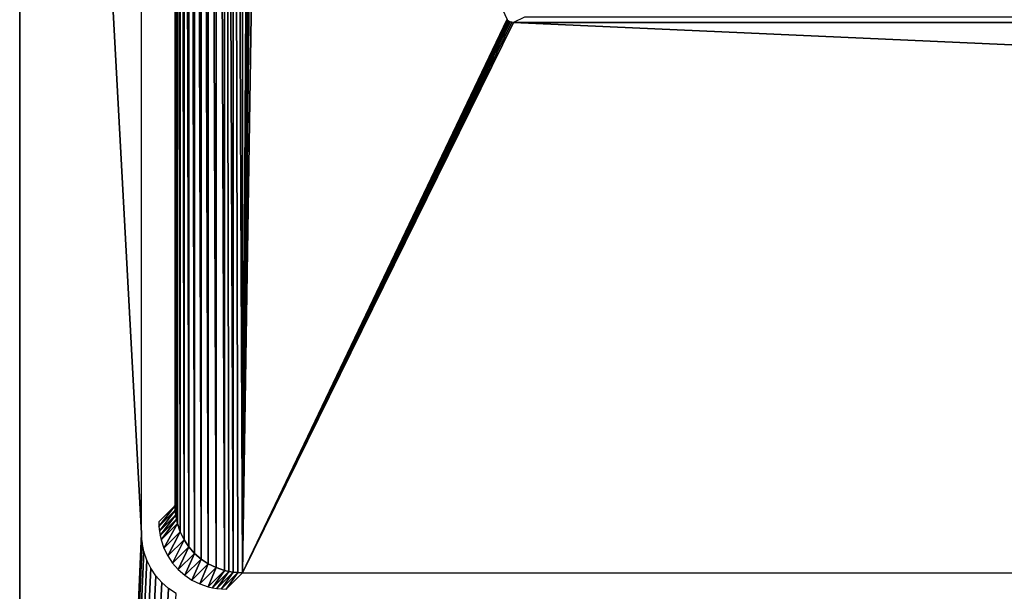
# Model space of a CAD drawing. Header units: millimetres. Extents: x -188 to 188, y -72 to 72.
# Tile 2 of 102: x -188 to -159, y 6 to 23. Entities that reach past the tile are written whole.
import ezdxf

# ---------------------------------------------------------------- set-up
doc = ezdxf.new("R2010")
doc.units = ezdxf.units.MM
doc.header["$LTSCALE"] = 65.185185
for name, color, linetype in [('1', 7, 'CONTINUOUS'), ('189', 7, 'CONTINUOUS'), ('2', 7, 'CONTINUOUS'), ('203', 7, 'CONTINUOUS'), ('216', 7, 'CONTINUOUS'), ('6', 7, 'CONTINUOUS')]:
    doc.layers.add(name, color=color, linetype=linetype)

msp = doc.modelspace()

# ---------------------------------------------------------------- linework, layer by layer
at = {"layer": '1', "color": 7, "linetype": 'Continuous'}
for points in [[(187.5, -72.5), (-187.5, -72.5), (187.5, 72.5), (187.5, -72.5)], [(187.5, 72.5), (-187.5, -72.5), (-187.5, 72.5), (187.5, 72.5)]]:
    msp.add_3dface(points, dxfattribs=at)
at = {"layer": '189', "linetype": 'Continuous'}
for points in [[(-182.08, 67.873, 7.75), (-181.856, 7.017, 7.75), (-181.856, 67.983, 7.75), (-182.08, 67.873, 7.75)], [(-181.856, 67.983, 7.75), (-181.615, 6.936, 7.75), (-181.615, 68.064, 7.75), (-181.856, 67.983, 7.75)], [(-181.856, 7.017, 7.75), (-181.615, 6.936, 7.75), (-181.856, 67.983, 7.75), (-181.856, 7.017, 7.75)], [(-181.615, 68.064, 7.75), (-181.362, 6.886, 7.75), (-181.362, 68.114, 7.75), (-181.615, 68.064, 7.75)], [(-181.49, 6.907, 7.75), (-181.362, 6.886, 7.75), (-181.615, 68.064, 7.75), (-181.49, 6.907, 7.75)], [(-181.615, 6.936, 7.75), (-181.49, 6.907, 7.75), (-181.615, 68.064, 7.75), (-181.615, 6.936, 7.75)], [(-181.099, 6.869, 7.75), (-181.099, 68.131, 7.75), (-181.362, 68.114, 7.75), (-181.099, 6.869, 7.75)], [(-181.231, 6.873, 7.75), (-181.099, 6.869, 7.75), (-181.362, 68.114, 7.75), (-181.231, 6.873, 7.75)], [(-181.362, 6.886, 7.75), (-181.231, 6.873, 7.75), (-181.362, 68.114, 7.75), (-181.362, 6.886, 7.75)], [(-180.9, 39.541, 7.75), (-181.099, 68.131, 7.75), (-181.099, 6.869, 7.75), (-180.9, 39.541, 7.75)], [(-182.473, 67.573, 7.75), (-182.287, 7.264, 7.75), (-182.287, 67.736, 7.75), (-182.473, 67.573, 7.75)], [(-182.287, 67.736, 7.75), (-182.08, 7.127, 7.75), (-182.08, 67.873, 7.75), (-182.287, 67.736, 7.75)], [(-182.287, 7.264, 7.75), (-182.08, 7.127, 7.75), (-182.287, 67.736, 7.75), (-182.287, 7.264, 7.75)], [(-182.08, 7.127, 7.75), (-181.856, 7.017, 7.75), (-182.08, 67.873, 7.75), (-182.08, 7.127, 7.75)], [(-182.773, 67.18, 7.75), (-182.636, 7.613, 7.75), (-182.636, 67.387, 7.75), (-182.773, 67.18, 7.75)], [(-182.636, 67.387, 7.75), (-182.473, 7.427, 7.75), (-182.473, 67.573, 7.75), (-182.636, 67.387, 7.75)], [(-182.636, 7.613, 7.75), (-182.473, 7.427, 7.75), (-182.636, 67.387, 7.75), (-182.636, 7.613, 7.75)], [(-182.473, 7.427, 7.75), (-182.287, 7.264, 7.75), (-182.473, 67.573, 7.75), (-182.473, 7.427, 7.75)], [(-182.883, 66.956, 7.75), (-182.773, 7.82, 7.75), (-182.773, 67.18, 7.75), (-182.883, 66.956, 7.75)], [(-182.773, 7.82, 7.75), (-182.636, 7.613, 7.75), (-182.773, 67.18, 7.75), (-182.773, 7.82, 7.75)], [(-182.964, 66.715, 7.75), (-182.883, 8.044, 7.75), (-182.883, 66.956, 7.75), (-182.964, 66.715, 7.75)], [(-182.883, 8.044, 7.75), (-182.773, 7.82, 7.75), (-182.883, 66.956, 7.75), (-182.883, 8.044, 7.75)], [(-183.014, 66.462, 7.75), (-182.964, 8.285, 7.75), (-182.964, 66.715, 7.75), (-183.014, 66.462, 7.75)], [(-182.964, 8.285, 7.75), (-182.883, 8.044, 7.75), (-182.964, 66.715, 7.75), (-182.964, 8.285, 7.75)], [(-183.031, 66.199, 7.75), (-183.014, 8.538, 7.75), (-183.014, 66.462, 7.75), (-183.031, 66.199, 7.75)], [(-182.993, 8.41, 7.75), (-182.964, 8.285, 7.75), (-183.014, 66.462, 7.75), (-182.993, 8.41, 7.75)], [(-183.014, 8.538, 7.75), (-182.993, 8.41, 7.75), (-183.014, 66.462, 7.75), (-183.014, 8.538, 7.75)], [(-183.027, 8.669, 7.75), (-183.014, 8.538, 7.75), (-183.031, 66.199, 7.75), (-183.027, 8.669, 7.75)], [(-183.031, 8.801, 7.75), (-183.027, 8.669, 7.75), (-183.031, 66.199, 7.75), (-183.031, 8.801, 7.75)], [(-180.881, 39.227, 7.75), (-180.9, 39.541, 7.75), (-181.099, 6.869, 7.75), (-180.881, 39.227, 7.75)], [(-180.824, 38.919, 7.75), (-180.881, 39.227, 7.75), (-181.099, 6.869, 7.75), (-180.824, 38.919, 7.75)], [(-180.731, 38.619, 7.75), (-180.824, 38.919, 7.75), (-181.099, 6.869, 7.75), (-180.731, 38.619, 7.75)], [(-180.602, 38.333, 7.75), (-180.731, 38.619, 7.75), (-181.099, 6.869, 7.75), (-180.602, 38.333, 7.75)], [(-173.489, 22.796, 7.75), (-180.602, 38.333, 7.75), (-181.099, 6.869, 7.75), (-173.489, 22.796, 7.75)], [(-173.476, 22.773, 7.75), (-173.489, 22.796, 7.75), (-181.099, 6.869, 7.75), (-173.476, 22.773, 7.75)], [(-173.458, 22.753, 7.75), (-173.476, 22.773, 7.75), (-181.099, 6.869, 7.75), (-173.458, 22.753, 7.75)], [(-173.433, 22.735, 7.75), (-173.458, 22.753, 7.75), (-181.099, 6.869, 7.75), (-173.433, 22.735, 7.75)], [(-173.4, 22.719, 7.75), (-173.433, 22.735, 7.75), (-181.099, 6.869, 7.75), (-173.4, 22.719, 7.75)], [(-173.357, 22.709, 7.75), (-173.4, 22.719, 7.75), (-181.099, 6.869, 7.75), (-173.357, 22.709, 7.75)], [(-173.304, 22.704, 7.75), (-173.357, 22.709, 7.75), (-181.099, 6.869, 7.75), (-173.304, 22.704, 7.75)], [(181.099, 6.869, 7.75), (-173.304, 22.704, 7.75), (-181.099, 6.869, 7.75), (181.099, 6.869, 7.75)], [(0, 22.704, 7.75), (-173.304, 22.704, 7.75), (181.099, 6.869, 7.75), (0, 22.704, 7.75)]]:
    msp.add_3dface(points, dxfattribs=at)
at = {"layer": '2', "color": 7, "linetype": 'Continuous'}
for points in [[(-187.5, 72.5, 8), (-187.5, -72.5, 8), (-184, 8, 8), (-187.5, 72.5, 8)], [(-184, 67, 8), (-187.5, 72.5, 8), (-184, 8, 8), (-184, 67, 8)], [(-184, 8, 8), (-187.5, -72.5, 8), (-183.983, 7.739, 8), (-184, 8, 8)], [(-183.983, 7.739, 8), (-187.5, -72.5, 8), (-183.932, 7.482, 8), (-183.983, 7.739, 8)], [(-183.932, 7.482, 8), (-187.5, -72.5, 8), (-183.848, 7.235, 8), (-183.932, 7.482, 8)], [(-183.848, 7.235, 8), (-187.5, -72.5, 8), (-183.732, 7, 8), (-183.848, 7.235, 8)], [(-183.732, 7, 8), (-187.5, -72.5, 8), (-183.587, 6.782, 8), (-183.732, 7, 8)], [(-183.587, 6.782, 8), (-187.5, -72.5, 8), (-183.414, 6.586, 8), (-183.587, 6.782, 8)], [(-183.414, 6.586, 8), (-187.5, -72.5, 8), (-183.218, 6.413, 8), (-183.414, 6.586, 8)], [(-183.218, 6.413, 8), (-187.5, -72.5, 8), (-183, 6.268, 8), (-183.218, 6.413, 8)]]:
    msp.add_3dface(points, dxfattribs=at)
at = {"layer": '203', "linetype": 'Continuous'}
for points in [[(-173.304, 22.704, 7.75), (0, 22.704, 7.75), (172.986, 22.861, 7.477), (-173.304, 22.704, 7.75)], [(-173.304, 22.704, 7.75), (172.986, 22.861, 7.477), (-172.986, 22.861, 7.477), (-173.304, 22.704, 7.75)]]:
    msp.add_3dface(points, dxfattribs=at)
at = {"layer": '216', "linetype": 'Continuous'}
for points in [[(-183.496, 8.2, 6), (-183.031, 8.801, 7.75), (-183.5, 8.332, 6), (-183.496, 8.2, 6)], [(-183.027, 8.669, 7.75), (-183.031, 8.801, 7.75), (-183.496, 8.2, 6), (-183.027, 8.669, 7.75)], [(-183.483, 8.069, 6), (-183.027, 8.669, 7.75), (-183.496, 8.2, 6), (-183.483, 8.069, 6)], [(-183.014, 8.538, 7.75), (-183.027, 8.669, 7.75), (-183.483, 8.069, 6), (-183.014, 8.538, 7.75)], [(-183.462, 7.941, 6), (-183.014, 8.538, 7.75), (-183.483, 8.069, 6), (-183.462, 7.941, 6)], [(-182.993, 8.41, 7.75), (-183.014, 8.538, 7.75), (-183.462, 7.941, 6), (-182.993, 8.41, 7.75)], [(-183.433, 7.816, 6), (-182.993, 8.41, 7.75), (-183.462, 7.941, 6), (-183.433, 7.816, 6)], [(-182.964, 8.285, 7.75), (-182.993, 8.41, 7.75), (-183.433, 7.816, 6), (-182.964, 8.285, 7.75)], [(-183.352, 7.576, 6), (-182.964, 8.285, 7.75), (-183.433, 7.816, 6), (-183.352, 7.576, 6)], [(-182.883, 8.044, 7.75), (-182.964, 8.285, 7.75), (-183.352, 7.576, 6), (-182.883, 8.044, 7.75)], [(-183.242, 7.351, 6), (-182.883, 8.044, 7.75), (-183.352, 7.576, 6), (-183.242, 7.351, 6)], [(-182.773, 7.82, 7.75), (-182.883, 8.044, 7.75), (-183.242, 7.351, 6), (-182.773, 7.82, 7.75)], [(-183.105, 7.144, 6), (-182.773, 7.82, 7.75), (-183.242, 7.351, 6), (-183.105, 7.144, 6)], [(-182.636, 7.613, 7.75), (-182.773, 7.82, 7.75), (-183.105, 7.144, 6), (-182.636, 7.613, 7.75)], [(-182.942, 6.958, 6), (-182.636, 7.613, 7.75), (-183.105, 7.144, 6), (-182.942, 6.958, 6)], [(-182.473, 7.427, 7.75), (-182.636, 7.613, 7.75), (-182.942, 6.958, 6), (-182.473, 7.427, 7.75)], [(-182.756, 6.795, 6), (-182.473, 7.427, 7.75), (-182.942, 6.958, 6), (-182.756, 6.795, 6)], [(-182.287, 7.264, 7.75), (-182.473, 7.427, 7.75), (-182.756, 6.795, 6), (-182.287, 7.264, 7.75)], [(-182.549, 6.658, 6), (-182.287, 7.264, 7.75), (-182.756, 6.795, 6), (-182.549, 6.658, 6)], [(-182.08, 7.127, 7.75), (-182.287, 7.264, 7.75), (-182.549, 6.658, 6), (-182.08, 7.127, 7.75)], [(-182.324, 6.548, 6), (-182.08, 7.127, 7.75), (-182.549, 6.658, 6), (-182.324, 6.548, 6)], [(-181.856, 7.017, 7.75), (-182.08, 7.127, 7.75), (-182.324, 6.548, 6), (-181.856, 7.017, 7.75)], [(-182.084, 6.467, 6), (-181.856, 7.017, 7.75), (-182.324, 6.548, 6), (-182.084, 6.467, 6)], [(-181.615, 6.936, 7.75), (-181.856, 7.017, 7.75), (-182.084, 6.467, 6), (-181.615, 6.936, 7.75)], [(-181.959, 6.438, 6), (-181.615, 6.936, 7.75), (-182.084, 6.467, 6), (-181.959, 6.438, 6)], [(-181.49, 6.907, 7.75), (-181.615, 6.936, 7.75), (-181.959, 6.438, 6), (-181.49, 6.907, 7.75)], [(-181.831, 6.417, 6), (-181.49, 6.907, 7.75), (-181.959, 6.438, 6), (-181.831, 6.417, 6)], [(-181.362, 6.886, 7.75), (-181.49, 6.907, 7.75), (-181.831, 6.417, 6), (-181.362, 6.886, 7.75)], [(-181.7, 6.404, 6), (-181.362, 6.886, 7.75), (-181.831, 6.417, 6), (-181.7, 6.404, 6)], [(-181.231, 6.873, 7.75), (-181.362, 6.886, 7.75), (-181.7, 6.404, 6), (-181.231, 6.873, 7.75)], [(-181.568, 6.4, 6), (-181.231, 6.873, 7.75), (-181.7, 6.404, 6), (-181.568, 6.4, 6)], [(-181.099, 6.869, 7.75), (-181.231, 6.873, 7.75), (-181.568, 6.4, 6), (-181.099, 6.869, 7.75)]]:
    msp.add_3dface(points, dxfattribs=at)
at = {"layer": '6', "color": 7, "linetype": 'Continuous'}
for points in [[(-187.5, 72.5), (-187.5, -72.5), (-187.5, 72.5, 8), (-187.5, 72.5)], [(-187.5, -72.5), (-187.5, -72.5, 8), (-187.5, 72.5, 8), (-187.5, -72.5)]]:
    msp.add_3dface(points, dxfattribs=at)

doc.saveas('drawing.dxf')
